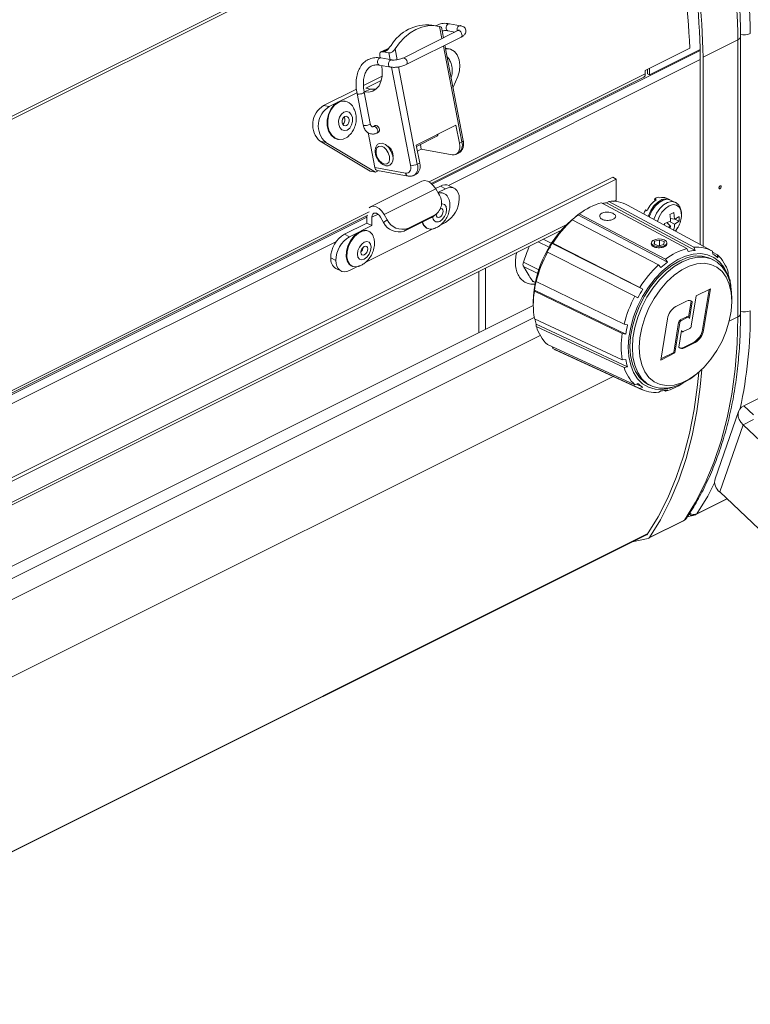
# Model space of a CAD drawing. Header units: millimetres. Extents: x -219 to 1361, y -849 to 661.
# Tile 55 of 73: x 892 to 1042, y -202 to 1. Entities that reach past the tile are written whole.
import ezdxf

# ---------------------------------------------------------------- set-up
doc = ezdxf.new("R2010")
doc.units = ezdxf.units.MM

msp = doc.modelspace()

# ---------------------------------------------------------------- linework, layer by layer
at = {"color": 7, "linetype": 'Continuous', "lineweight": 15}
for p, q in [((713.14, -107.01), (1018.61, 45.73)), ((713.41, -107.48), (1018.88, 45.26)), ((977.82, 0.07), (976.66, 0.28)), ((982.57, 0.14), (980.31, 0.55)), ((982.05, -0.88), (970.74, -6.53)), ((979.1, -2.35), (978.68, -0.18)), ((980.04, -0.92), (981.45, -1.18)), ((971.41, -7.87), (982.72, -2.22)), ((983.18, -23.53), (979.39, -3.88)), ((1039.83, -2.76), (1032.62, -6.37)), ((1039.83, -59.92), (1039.83, -2.76)), ((1040.36, -59.28), (1040.36, -2.13)), ((966.04, -6.51), (965.95, -6.04)), ((967.39, -4.67), (966.19, -5.27)), ((967.66, -4.64), (966.46, -5.24)), ((966.67, -5.27), (966.46, -5.24)), ((967.83, -5.48), (966.67, -5.27)), ((980.28, -4.65), (979.51, -4.51)), ((1029.89, -4.48), (1020.69, -9.08)), ((1021.58, -10.01), (1032.05, -4.78)), ((1032.05, -6.09), (1032.05, -45.01)), ((965.9, -8), (968.16, -8.4)), ((968.42, -6.93), (966.17, -6.52)), ((1032.62, -6.37), (1032.62, -45.31)), ((1021.16, -9.8), (1021.14, -8.86)), ((1021.58, -10.01), (1021.16, -9.8)), ((1021.58, -10.01), (1021.56, -8.65)), ((966.43, -10.3), (962.59, -12.22)), ((963.09, -12.76), (966.25, -11.18)), ((976.56, -32.39), (1020.4, -10.48)), ((981.06, -12.53), (982.03, -10.31)), ((961.14, -12.95), (954.36, -16.34)), ((961.23, -13.69), (955.52, -16.55)), ((961.25, -13.83), (962.5, -20.32)), ((963.98, -20.04), (962.73, -13.55)), ((963.98, -12.92), (962.77, -13.52)), ((963.09, -12.76), (963.98, -12.92)), ((958.84, -15.46), (958.71, -15.43)), ((955.52, -16.55), (954.36, -16.34)), ((963.53, -21.9), (964.92, -29.13)), ((965.03, -20.48), (964.68, -20.66)), ((965.35, -22), (965.7, -21.82)), ((981.67, -20.38), (973.47, -24.48)), ((982.38, -24.09), (981.67, -20.38)), ((954.81, -23.92), (953.65, -23.71)), ((953.65, -23.71), (963.94, -29.84)), ((954.81, -23.92), (965.1, -30.05)), ((957.29, -23.31), (957.42, -23.33)), ((973.52, -24.76), (977.7, -22.67)), ((974.32, -24.37), (974.51, -25.35)), ((982.38, -24.09), (982.88, -23.84)), ((973.47, -24.48), (974.18, -28.19)), ((973.71, -25.75), (974.51, -25.35)), ((974.51, -25.35), (980.87, -26.5)), ((981.67, -26.4), (982.17, -26.15)), ((973.69, -28.43), (974.18, -28.19)), ((965.1, -30.05), (963.94, -29.84)), ((964.92, -29.13), (971.28, -30.27)), ((965.63, -29.79), (965.1, -30.05)), ((965.45, -29.76), (971.81, -30.9)), ((848.17, -114.05), (1013.99, -31.14)), ((848.88, -114.4), (1014.69, -31.49)), ((974.64, -31.92), (964.03, -37.22)), ((972.98, -30.75), (973.47, -30.5)), ((1013.99, -31.14), (1014.69, -31.49)), ((1014.69, -31.49), (1014.69, -35.83)), ((977.48, -33.51), (966.87, -38.82)), ((978.46, -32.97), (977.46, -33.47)), ((977.48, -33.51), (978.11, -34.6)), ((979.52, -33.5), (977.93, -34.29)), ((979.52, -33.5), (978.46, -32.97)), ((979.31, -34.52), (979.18, -34.45)), ((981.31, -33.39), (980.25, -32.86)), ((982.34, -35.54), (982.34, -35.56)), ((1029.3, -45.82), (1011.71, -36.38)), ((1013.2, -36.12), (1012.74, -36.4)), ((1012.74, -36.4), (1030.97, -46.23)), ((1030.73, -45.57), (1013.2, -36.12)), ((1014.69, -35.83), (1014.66, -36.14)), ((1022.63, -35.59), (1022.96, -35.76)), ((1022.68, -35.97), (1022.63, -35.59)), ((1023.37, -35.23), (1023.7, -35.39)), ((1025.7, -35.72), (1025.12, -35.43)), ((1026.87, -36.31), (1025.93, -35.84)), ((1034.43, -46.29), (1017.05, -36.87)), ((1020.76, -37.86), (1021.09, -38.02)), ((1020.76, -37.86), (1021.1, -38.01)), ((1025.81, -38.79), (1026.6, -38.4)), ((1026.6, -38.4), (1026.77, -39.78)), ((817.47, -111.94), (963.48, -38.94)), ((958.65, -42.88), (963.25, -40.57)), ((963.25, -40.57), (963.25, -39.05)), ((963.25, -40.57), (964.31, -41.1)), ((964.31, -41.1), (964.31, -39.37)), ((966.12, -39.36), (966.75, -40.44)), ((966.75, -40.44), (967.5, -39.9)), ((966.87, -38.82), (967.5, -39.9)), ((976.63, -39.4), (970.98, -42.22)), ((977.38, -38.85), (971.73, -41.68)), ((976.63, -39.4), (977.38, -38.85)), ((976.94, -39.21), (976.63, -39.4)), ((976.94, -39.21), (977.69, -38.67)), ((979.52, -40.43), (978.52, -40.93)), ((1005.62, -39.91), (1005.38, -40.09)), ((1023.44, -49.21), (1005.62, -39.91)), ((1006.77, -38.93), (1006.5, -39.14)), ((1007.11, -38.68), (1006.83, -38.89)), ((1006.83, -38.89), (1025.31, -48.61)), ((1024.87, -48.03), (1007.11, -38.68)), ((1024.7, -40.67), (1025.92, -40.19)), ((1025.14, -40.49), (1025.91, -41.24)), ((1025.83, -40.33), (1026.76, -40.83)), ((1025.89, -39.64), (1026.77, -39.78)), ((1027.67, -40.2), (1026.76, -40.83)), ((1026.83, -39.75), (1027.67, -40.2)), ((1027.68, -39.22), (1027.67, -40.2)), ((848.51, -119.49), (1003.44, -42.03)), ((959.71, -43.41), (964.31, -41.1)), ((976.75, -41.81), (962.96, -48.71)), ((963.76, -42.29), (963.63, -42.23)), ((971.73, -41.68), (970.98, -42.22)), ((975.61, -41.61), (975.74, -41.67)), ((977.47, -41.59), (977.7, -41.49)), ((1024.69, -40.98), (1024.7, -40.67)), ((1025.86, -41.65), (1025.91, -41.24)), ((958.65, -42.88), (959.71, -43.41)), ((1022.26, -44.2), (1022.18, -44.26)), ((1022.6, -44.34), (1022.54, -44.92)), ((1023.63, -44.09), (1022.6, -44.34)), ((1022.6, -44.94), (1022.6, -44.34)), ((1024.6, -44.4), (1023.63, -44.09)), ((1023.63, -45.2), (1023.63, -44.09)), ((1024.53, -44.98), (1024.6, -44.4)), ((1025.08, -44.35), (1024.87, -44.2)), ((1000.54, -46.61), (1000.45, -46.58)), ((1018.56, -55.64), (1000.54, -46.61)), ((1001.63, -44.72), (1001.51, -44.76)), ((1001.51, -44.76), (1020.22, -54.23)), ((1019.61, -53.84), (1001.63, -44.72)), ((1022.54, -44.92), (1023.5, -45.24)), ((1023.5, -45.24), (1024.53, -44.98)), ((1029.59, -46.47), (1029.3, -45.82)), ((1030.97, -46.23), (1030.73, -45.57)), ((1034.68, -47), (1034.56, -46.36)), ((1035.61, -47.12), (1034.6, -46.58)), ((956.89, -48.27), (955.83, -47.74)), ((955.83, -47.76), (955.83, -47.74)), ((955.83, -47.76), (956.89, -48.29)), ((956.89, -48.27), (956.89, -48.29)), ((1025.31, -48.61), (1024.87, -48.03)), ((1034.79, -48.18), (1034.3, -47.93)), ((1035.7, -47.74), (1035.61, -47.12)), ((956.86, -49.92), (957.93, -50.45)), ((961.2, -49.59), (959.71, -50.33)), ((960.05, -49.38), (960.18, -49.45)), ((961.91, -49.37), (962.15, -49.27)), ((986.37, -63.19), (986.37, -50.56)), ((987.79, -62.48), (987.79, -49.85)), ((1023.92, -49.76), (1023.44, -49.21)), ((1037.84, -51.21), (1037.82, -50.71)), ((997.58, -52.64), (998.06, -52.87)), ((998.24, -52.64), (998.22, -52.44)), ((1016.35, -61.44), (998.24, -52.64)), ((1038.2, -52.27), (1038.11, -52.22)), ((1038.21, -52.72), (1038.2, -52.27)), ((997.83, -54.4), (1016.69, -63.48)), ((997.84, -54.66), (997.83, -54.4)), ((1015.97, -63.39), (997.84, -54.66)), ((1020.22, -54.23), (1019.61, -53.84)), ((1034.14, -54.17), (1031.24, -55.62)), ((1032.52, -62.56), (1033.89, -54.3)), ((1032.73, -62.66), (1034.14, -54.17)), ((1019.2, -55.98), (1018.56, -55.64)), ((1029.24, -56.67), (1027.02, -57.78)), ((1029.64, -59.98), (1030.18, -56.72)), ((1029.82, -60.27), (1030.39, -56.83)), ((1030.18, -56.72), (1030.39, -56.83)), ((1031.24, -55.62), (1030.21, -61.82)), ((1038.56, -56.73), (1038.56, -56.02)), ((997.61, -57.57), (853.85, -129.45)), ((997.61, -56.91), (997.61, -57.6)), ((1015.97, -68.8), (997.84, -60.3)), ((1025.3, -60.34), (1023.89, -68.83)), ((1027.94, -60.57), (1029.26, -59.91)), ((1027.94, -60.57), (1028.16, -60.67)), ((1028.16, -60.67), (1029.47, -60.02)), ((1029.26, -59.91), (1029.47, -60.02)), ((1029.69, -60), (1029.48, -59.9)), ((998.22, -61.45), (1017.06, -70.23)), ((998.24, -61.93), (998.22, -61.45)), ((1016.35, -70.36), (998.24, -61.93)), ((1017.06, -61.59), (1016.35, -61.44)), ((1026.57, -67.27), (1027.6, -61.08)), ((1026.78, -67.38), (1027.81, -61.18)), ((1027.6, -61.08), (1027.81, -61.18)), ((1028.2, -62.73), (1027.63, -66.17)), ((1028.17, -62.92), (1028.33, -63)), ((1029.87, -62.33), (1028.56, -62.98)), ((1032.52, -62.56), (1032.73, -62.66)), ((999.03, -63.75), (860.46, -133.03)), ((1016.69, -63.48), (1015.97, -63.39)), ((1018.56, -73.95), (1000.54, -65.66)), ((1001.63, -66.45), (1001.57, -66.13)), ((1019.61, -74.71), (1001.63, -66.45)), ((1002.13, -66.71), (1020.1, -74.96)), ((1028.58, -66.23), (1030.79, -65.12)), ((1028.58, -66.23), (1028.79, -66.33)), ((1028.79, -66.33), (1031, -65.22)), ((1030.79, -65.12), (1031, -65.22)), ((1016.69, -68.72), (1015.97, -68.8)), ((1023.89, -68.83), (1026.78, -67.38)), ((1023.93, -68.6), (1026.57, -67.27)), ((1026.57, -67.27), (1026.78, -67.38)), ((1017.06, -70.23), (1016.35, -70.36)), ((1030.36, -72.42), (1030.92, -72)), ((1019.2, -73.7), (1018.56, -73.95)), ((1018.88, -73.82), (1020.22, -74.43)), ((1020.22, -74.43), (1019.61, -74.71)), ((1021.33, -73.87), (1021.82, -74.12)), ((1024.87, -75.25), (1024.58, -75.12)), ((1025.31, -74.96), (1024.87, -75.25)), ((1023.92, -75.2), (1023.44, -75.5)), ((1044.6, -76.49), (1041.07, -78.26)), ((1041.07, -78.26), (1043.06, -80.14)), ((1039.95, -79.45), (1035.11, -93.31)), ((1043.02, -81.12), (1040.9, -82.19)), ((1040.9, -82.19), (1036.06, -96.04)), ((1040.9, -82.19), (1082.09, -121.15)), ((1031.14, -100.73), (1037.6, -97.5)), ((1036.06, -96.04), (1077.25, -135.01)), ((1029.38, -101.18), (1030.83, -100.84)), ((1031.05, -100.76), (1030.82, -100.82)), ((1021.38, -105.61), (1028.59, -102)), ((1028.78, -101.84), (1021.57, -105.44)), ((763.71, -233.51), (1021.1, -104.81)), ((1020.99, -104.9), (1020.84, -104.94)), ((1021.29, -105.64), (1018.02, -106.35))]:
    msp.add_line(p, q, dxfattribs=at)
at = {"color": 8, "linetype": 'Continuous', "lineweight": 15}
for p, q in [((978.77, -2.52), (978.29, -0.03)), ((982.88, -23.84), (979.07, -4.05)), ((966.67, -5.27), (967.45, -4.88)), ((968.09, -6.87), (967.83, -5.48)), ((969.1, -4.63), (969.54, -6.89)), ((1032.05, -4.94), (976.77, -32.58)), ((1032.05, -6.82), (980.11, -32.8)), ((972.3, -28.66), (968.4, -8.43)), ((969.82, -8.35), (973.69, -28.43)), ((976.14, -32.09), (1020.71, -9.8)), ((1014.69, -35.83), (1014.15, -36.1)), ((817.04, -111.64), (963.79, -38.26)), ((963.25, -39.34), (817.67, -112.13)), ((965.59, -38.74), (964.31, -39.37)), ((1004.42, -40.96), (848.88, -118.73)), ((1003.39, -42.09), (1003.35, -42.07)), ((957, -44.35), (821.01, -112.34)), ((1000.92, -45.57), (998.63, -44.43)), ((999.68, -43.91), (1001.41, -44.77)), ((995.59, -48.64), (998.78, -50.24)), ((998.54, -50.99), (995.59, -49.51)), ((997.43, -52.49), (998.07, -52.81)), ((856.3, -130.78), (997.8, -60.04)), ((1039.83, -59.92), (1038.03, -60.82)), ((1014.12, -72.21), (864.44, -147.05)), ((1031.32, -100.56), (1037.55, -97.45)), ((1021.23, -104.63), (763.69, -233.39)), ((1021.05, -104.87), (1020.99, -104.9))]:
    msp.add_line(p, q, dxfattribs=at)
at = {"color": 7, "linetype": 'Continuous', "lineweight": 15, "flags": 128}
for points in [[(978.29, -0.03), (977.08, 0.16), (975.84, 0.13), (974.59, -0.14), (973.37, -0.64), (972.19, -1.35), (971.07, -2.26), (970.03, -3.36), (969.1, -4.63)], [(965.95, -6.04), (965.93, -5.86), (965.94, -5.7), (965.97, -5.55), (966.03, -5.42), (966.11, -5.32), (966.21, -5.26), (966.33, -5.23), (966.46, -5.24)], [(982.03, -10.31), (982.38, -9.19), (982.49, -8.01), (982.33, -6.88), (981.93, -5.9), (981.33, -5.16), (980.57, -4.72), (979.72, -4.63), (979.54, -4.65)], [(962.77, -13.52), (963.68, -13.57), (964.51, -13.36), (965.22, -12.91), (965.79, -12.23), (966.2, -11.36), (966.43, -10.31), (966.46, -9.15), (966.34, -8.08)], [(980.34, -6.89), (980.3, -6.82), (979.8, -6.18)], [(963.98, -12.92), (964.89, -12.97), (965.22, -12.92)], [(957.29, -15.66), (956.49, -16.24), (955.82, -17.1), (955.35, -18.16), (955.11, -19.33), (955.13, -20.5), (955.4, -21.57), (955.91, -22.45), (956.6, -23.05), (957.29, -23.31)], [(957.42, -15.68), (956.61, -16.27), (955.95, -17.13), (955.47, -18.19), (955.24, -19.35), (955.26, -20.53), (955.53, -21.6), (956.04, -22.47), (956.73, -23.07), (957.55, -23.35), (958.41, -23.27), (959.26, -22.85), (959.5, -22.65)], [(958.71, -15.43), (958.15, -15.41), (957.29, -15.66)], [(958.53, -17.68), (958.02, -18.09), (957.64, -18.72), (957.45, -19.47), (957.48, -20.24), (957.72, -20.89), (958.14, -21.34), (958.68, -21.51), (959.25, -21.39), (959.76, -20.97), (960.14, -20.34), (960.34, -19.59), (960.31, -18.82), (960.06, -18.17), (959.64, -17.72), (959.1, -17.55), (958.53, -17.68)], [(959.07, -20.46), (959.33, -20.25), (959.52, -19.94), (959.61, -19.56), (959.6, -19.18), (959.48, -18.85), (959.27, -18.63), (959, -18.54), (958.71, -18.6), (958.46, -18.81), (958.27, -19.13), (958.17, -19.5), (958.19, -19.88), (958.31, -20.21), (958.52, -20.44), (958.79, -20.52), (959.07, -20.46)], [(965.88, -21.24), (965.79, -20.97), (965.63, -20.72), (965.44, -20.54), (965.23, -20.46), (965.05, -20.47), (965.03, -20.48)], [(977.7, -22.67), (977.95, -22.45), (978.06, -22.18)], [(968.63, -26.7), (968.33, -25.79), (967.81, -24.97), (967.16, -24.36), (966.47, -24.07), (965.85, -24.13), (965.81, -24.15)], [(980.87, -26.5), (981.26, -26.52), (981.61, -26.43), (981.92, -26.23), (982.16, -25.94), (982.34, -25.57), (982.43, -25.12), (982.45, -24.62), (982.38, -24.09)], [(967.94, -26.81), (967.69, -26.08), (967.28, -25.43), (966.76, -24.95), (966.21, -24.71), (965.71, -24.76), (965.35, -25.08), (965.17, -25.63), (965.2, -26.32), (965.44, -27.05), (965.85, -27.7), (966.37, -28.18), (966.92, -28.42), (967.42, -28.37), (967.79, -28.05), (967.97, -27.5), (967.94, -26.81)], [(968.65, -26.22), (968.68, -26.74), (968.66, -26.86)], [(971.28, -30.27), (971.54, -30.29), (971.78, -30.23), (971.98, -30.1), (972.15, -29.9), (972.26, -29.65), (972.33, -29.36), (972.34, -29.02), (972.3, -28.66)], [(974.64, -31.92), (975.17, -31.79), (975.77, -31.91), (976.39, -32.26), (976.98, -32.81), (977.48, -33.51)], [(979.18, -34.45), (978.62, -34.29), (977.97, -34.35)], [(982.34, -35.54), (982.29, -34.9), (982.13, -34.33), (981.87, -33.86), (981.52, -33.51), (981.09, -33.3), (980.6, -33.22), (980.07, -33.29), (979.52, -33.5)], [(1035.91, -33.3), (1035.93, -33.18), (1035.98, -33.06), (1036.06, -32.95), (1036.15, -32.88), (1036.25, -32.86), (1036.33, -32.88), (1036.38, -32.95), (1036.4, -33.06), (1036.38, -33.18), (1036.33, -33.31), (1036.25, -33.41), (1036.15, -33.48), (1036.06, -33.5), (1035.98, -33.48), (1035.93, -33.41), (1035.91, -33.3)], [(1035.92, -33.29), (1035.94, -33.38), (1035.99, -33.45), (1036.06, -33.47), (1036.14, -33.45), (1036.23, -33.38), (1036.3, -33.29), (1036.35, -33.18), (1036.37, -33.06), (1036.35, -32.97), (1036.3, -32.9), (1036.23, -32.88), (1036.17, -32.89)], [(1025.81, -35.78), (1025.67, -35.71), (1024.94, -35.56), (1024.12, -35.74), (1023.28, -36.23), (1022.49, -37), (1021.83, -37.98), (1021.36, -39.07), (1021.32, -39.19)], [(1025.93, -35.84), (1025.21, -35.67), (1024.39, -35.84), (1023.55, -36.32), (1022.76, -37.08), (1022.1, -38.05), (1021.61, -39.14), (1021.56, -39.31)], [(963.77, -37.4), (964.03, -37.22), (964.56, -37.1), (965.17, -37.21), (965.79, -37.56), (966.37, -38.11), (966.87, -38.82)], [(964.31, -39.37), (964.36, -39.02), (964.49, -38.74), (964.7, -38.56), (964.97, -38.5), (965.27, -38.56), (965.58, -38.73), (965.87, -39.01), (966.12, -39.36)], [(977.61, -38.72), (977.61, -38.84), (977.66, -39.15), (977.81, -39.35), (978.04, -39.42), (978.31, -39.35), (978.58, -39.15), (978.81, -38.85), (978.97, -38.49), (979.02, -38.13), (978.97, -37.83), (978.81, -37.62), (978.58, -37.55), (978.5, -37.56)], [(977.61, -38.74), (977.66, -38.69), (977.69, -38.67)], [(963.63, -42.23), (963.07, -42.07), (962.26, -42.17), (961.42, -42.59), (960.61, -43.3), (959.91, -44.23), (959.39, -45.3), (959.08, -46.41), (959.02, -47.47), (959.21, -48.39), (959.63, -49.07), (960.05, -49.38)], [(964.6, -43.29), (964.42, -42.91), (963.89, -42.37), (963.2, -42.14), (962.39, -42.24), (961.55, -42.66), (960.74, -43.36), (960.05, -44.29), (959.52, -45.36), (959.21, -46.48), (959.15, -47.54), (959.34, -48.45), (959.76, -49.14), (960.38, -49.53), (961.14, -49.6), (961.47, -49.53)], [(962.76, -48), (963.3, -47.6), (963.76, -46.99), (964.06, -46.27), (964.17, -45.56), (964.06, -44.95), (963.76, -44.54), (963.3, -44.39), (962.76, -44.53), (962.22, -44.94), (961.76, -45.54), (961.45, -46.26), (961.34, -46.97), (961.45, -47.58), (961.76, -47.99), (962.22, -48.14), (962.76, -48)], [(1025, -44.3), (1024.61, -44.06), (1024.07, -43.9), (1023.45, -43.86), (1022.85, -43.95), (1022.36, -44.14), (1022.05, -44.41), (1021.97, -44.72), (1022.14, -45.02), (1022.52, -45.27), (1023.07, -45.42), (1023.69, -45.46), (1024.29, -45.38), (1024.78, -45.18), (1025.09, -44.91), (1025.16, -44.6), (1025, -44.3)], [(962.76, -45.4), (962.49, -45.6), (962.26, -45.9), (962.1, -46.26), (962.05, -46.62), (962.1, -46.92), (962.26, -47.13), (962.49, -47.2), (962.76, -47.13), (963.03, -46.93), (963.26, -46.63), (963.41, -46.27), (963.46, -45.91), (963.41, -45.61), (963.26, -45.4), (963.03, -45.33), (962.76, -45.4)], [(956.89, -48.29), (956.94, -48.94), (957.1, -49.5), (957.36, -49.97), (957.71, -50.32), (958.14, -50.54), (958.63, -50.61), (959.16, -50.54), (959.71, -50.33)], [(1038.02, -52.27), (1037.65, -51.12), (1036.93, -49.7), (1035.99, -48.54), (1034.87, -47.67), (1033.58, -47.11), (1032.15, -46.88), (1030.62, -46.97), (1029.03, -47.39), (1027.4, -48.12), (1025.79, -49.16), (1024.23, -50.47), (1022.74, -52.02), (1021.38, -53.78), (1020.17, -55.71), (1019.14, -57.76), (1018.31, -59.89), (1017.7, -62.04), (1017.33, -64.16), (1017.2, -66.2)], [(1034.3, -47.93), (1033.84, -47.73), (1032.47, -47.38), (1030.98, -47.37), (1029.42, -47.69), (1027.81, -48.34), (1026.21, -49.3), (1024.64, -50.54), (1023.16, -52.04), (1021.78, -53.75), (1020.56, -55.64), (1019.52, -57.67), (1018.68, -59.77), (1018.06, -61.89), (1017.68, -64), (1017.56, -66.03), (1017.68, -67.93), (1018.06, -69.66), (1018.68, -71.17), (1019.52, -72.43), (1020.56, -73.4), (1021.33, -73.87)], [(1030.36, -72.42), (1029.91, -72.75), (1028.31, -73.7), (1026.7, -74.35), (1025.14, -74.67), (1023.65, -74.66), (1022.28, -74.32), (1021.06, -73.65), (1020.01, -72.68), (1019.17, -71.42), (1018.55, -69.9), (1018.18, -68.17), (1018.05, -66.27), (1018.18, -64.25), (1018.55, -62.14), (1019.17, -60.01), (1020.01, -57.91), (1021.06, -55.89), (1022.28, -54), (1023.65, -52.29), (1025.14, -50.79), (1026.7, -49.55), (1028.31, -48.59), (1029.91, -47.94), (1031.47, -47.62), (1032.96, -47.63), (1034.33, -47.97), (1035.56, -48.64), (1036.6, -49.62), (1037.44, -50.88), (1038.06, -52.39), (1038.43, -54.12), (1038.56, -56.02), (1038.56, -56.02)], [(1038.56, -56.73), (1038.43, -54.87), (1038.04, -53.19), (1037.41, -51.74), (1036.55, -50.55), (1035.48, -49.67), (1034.23, -49.1), (1032.85, -48.88), (1031.36, -48.99), (1029.8, -49.45), (1028.22, -50.24), (1026.67, -51.34), (1025.18, -52.71), (1023.79, -54.32), (1022.55, -56.13), (1021.48, -58.09), (1020.62, -60.13), (1019.98, -62.22), (1019.6, -64.28), (1019.47, -66.27), (1019.6, -68.13), (1019.98, -69.81), (1020.62, -71.26), (1021.48, -72.45), (1022.55, -73.33), (1023.79, -73.9), (1025.18, -74.12), (1026.67, -74.01), (1028.22, -73.55), (1029.8, -72.76), (1031.36, -71.66), (1032.85, -70.29), (1034.23, -68.68), (1035.48, -66.87), (1036.55, -64.91), (1037.41, -62.87), (1038.04, -60.78), (1038.43, -58.72), (1038.56, -56.73)], [(1030.18, -56.72), (1030.08, -56.61), (1030.02, -56.57)], [(1028.78, -101.84), (1031.05, -98.17), (1033.08, -94.21), (1034.85, -89.99), (1036.36, -85.51), (1037.6, -80.79), (1038.58, -75.86), (1039.27, -70.72), (1039.69, -65.4), (1039.83, -59.92)], [(1029.47, -60.02), (1029.54, -59.99), (1029.6, -59.98), (1029.67, -59.99), (1029.72, -60.02), (1029.76, -60.06), (1029.8, -60.12), (1029.82, -60.19), (1029.82, -60.27)], [(1028.56, -62.98), (1028.49, -63.01), (1028.42, -63.02), (1028.36, -63.01), (1028.31, -62.98), (1028.26, -62.94), (1028.23, -62.88), (1028.21, -62.81), (1028.2, -62.73)], [(1001.63, -66.45), (1002.08, -66.68), (1002.13, -66.71)], [(1017.2, -66.2), (1017.33, -68.12), (1017.7, -69.87), (1018.31, -71.42), (1019.14, -72.71), (1020.17, -73.73), (1021.38, -74.45), (1022.74, -74.84), (1024.23, -74.92), (1025.79, -74.66), (1027.04, -74.24)], [(1032.37, -70.76), (1032.06, -74.33), (1031.36, -79.46), (1030.39, -84.4), (1029.15, -89.12), (1027.64, -93.6), (1025.86, -97.82), (1023.84, -101.77), (1021.57, -105.44)], [(1031.74, -71.34), (1031.5, -73.96), (1030.81, -79.06), (1029.84, -83.96), (1028.61, -88.64), (1027.11, -93.08), (1025.35, -97.27), (1023.34, -101.2), (1021.08, -104.84)], [(1041.07, -78.26), (1040.56, -78.58), (1040.19, -78.99), (1039.94, -79.47), (1039.84, -79.99), (1039.9, -80.55), (1040.09, -81.12), (1040.43, -81.67), (1040.9, -82.19)]]:
    msp.add_lwpolyline(points, dxfattribs=at)
at = {"color": 8, "linetype": 'Continuous', "lineweight": 15, "flags": 128}
for points in [[(980.04, 0.51), (979.85, 0.35), (979.71, 0.12), (979.63, -0.17), (979.65, -0.45), (979.74, -0.7), (979.9, -0.87), (980.04, -0.92)], [(980.31, 0.55), (980.26, 0.56), (980.04, 0.51)], [(982.57, 0.14), (982.51, 0.15), (982.3, 0.1)], [(982.25, -0.85), (982.07, -0.87), (982.05, -0.88)], [(982.72, -2.22), (982.85, -2.1), (982.91, -1.9), (982.9, -1.64), (982.81, -1.37), (982.66, -1.12), (982.46, -0.94), (982.25, -0.85)], [(965.9, -8), (965.75, -7.94), (965.6, -7.77), (965.5, -7.52), (965.49, -7.24), (965.56, -6.95), (965.71, -6.72), (965.9, -6.56)], [(965.9, -6.56), (966.11, -6.51), (966.17, -6.52)], [(968.16, -8.4), (968.01, -8.34), (967.85, -8.18), (967.76, -7.93), (967.75, -7.64), (967.82, -7.36), (967.96, -7.12), (968.16, -6.97)], [(968.16, -6.97), (968.37, -6.92), (968.42, -6.92)], [(970.94, -6.51), (970.75, -6.53), (970.74, -6.53)], [(971.41, -7.87), (971.53, -7.76), (971.6, -7.56), (971.59, -7.3), (971.5, -7.02), (971.34, -6.78), (971.15, -6.6), (970.94, -6.51)], [(962.73, -13.55), (962.73, -13.57), (962.67, -13.67), (962.5, -13.78), (962.26, -13.88), (961.98, -13.94), (961.7, -13.97), (961.46, -13.95), (961.3, -13.9), (961.25, -13.83)], [(963.98, -20.04), (963.98, -20.06), (963.92, -20.16), (963.75, -20.27), (963.51, -20.37), (963.23, -20.43), (962.95, -20.46), (962.71, -20.45), (962.55, -20.39), (962.5, -20.32)], [(964.68, -20.66), (964.69, -20.65), (964.88, -20.63), (965.09, -20.72), (965.28, -20.9), (965.44, -21.15), (965.53, -21.42), (965.54, -21.68), (965.47, -21.89), (965.35, -22)], [(983.18, -23.53), (983.18, -23.55), (983.16, -23.62), (983.1, -23.69), (983, -23.77), (982.88, -23.84)], [(1026.84, -36.29), (1026.15, -36.14), (1025.33, -36.31), (1024.49, -36.79), (1023.7, -37.55), (1023.03, -38.52), (1022.55, -39.6), (1022.48, -39.82)], [(978.31, -40.22), (978.85, -39.82), (979.31, -39.21), (979.62, -38.5), (979.73, -37.78), (979.62, -37.17), (979.31, -36.76), (978.85, -36.62), (978.66, -36.63)], [(1028.2, -38.92), (1028.08, -38), (1027.73, -37.3), (1027.17, -36.87), (1026.46, -36.77), (1025.66, -37), (1024.87, -37.54), (1024.15, -38.33), (1023.57, -39.3), (1023.24, -40.23)], [(1026.92, -42.22), (1027.11, -41.99), (1027.48, -41.41)], [(1035.02, -94.19), (1033.6, -96.89), (1031.32, -100.56)]]:
    msp.add_lwpolyline(points, dxfattribs=at)
at = {"color": 7, "linetype": 'Continuous', "lineweight": 15}
for centre, radius, start, end in [((899.46, -3.68), 142.93, 0.8766, 22.6991), ((896.18, -5.1), 143.67, 0.9334, 22.6423), ((884.53, -10.56), 145.48, 2.395, 22.5619), ((890.24, -8.26), 141.83, 0.8766, 22.6991), ((889.71, -8.56), 142.93, 0.8766, 22.6991), ((975.77, -8.42), 8.74, 84.1018, 149.0283), ((967.58, -5.04), 0.416, 78.0027, 115.9394), ((1020.04, -9.9), 0.683, 302.2019, 8.4452), ((907.23, -12.34), 113.51, 1.2842, 1.6469), ((958.43, -17.78), 2.33, 25.3285, 115.7874), ((956.7, -20.28), 4.59, 120.6933, 228.3505), ((957.86, -20.49), 4.59, 120.6932, 228.3505), ((957.53, -19.29), 1.21, 309.9309, 29.6478), ((965.4, -21.41), 0.508, 306.3454, 19.4963), ((966.59, -26.55), 2.09, 9.185, 61.5355), ((967.03, -27.26), 1.7, 306.9694, 19.4123), ((972.59, -26.13), 2.55, 263.3684, 295.4314), ((972.25, -28.86), 2.04, 306.6052, 19.2362), ((965.64, -29.06), 0.723, 185.3191, 254.7548), ((978.55, -36.04), 1.69, 18.1713, 108.6188), ((979.46, -34.64), 1.95, 66.383, 120.885), ((975.73, -36.38), 2.97, 303.7414, 36.9256), ((976.57, -35.46), 5.78, 300.7577, 359.0324), ((1015.3, -49.32), 13.43, 105.5191, 127.611), ((1013.47, -44.87), 8.5, 94.8776, 100.73), ((1013.88, -42.87), 6.79, 62.157, 95.7793), ((1026.21, -40.35), 5.63, 125.2201, 155.5014), ((1024.43, -38.27), 3.22, 109.2099, 123.9202), ((1024.36, -37.09), 1.82, 65.4218, 111.2417), ((1026.53, -40.61), 6.39, 154.4631, 162.6029), ((969.85, -38.98), 3.43, 205.1795, 289.1079), ((970.6, -38.44), 3.43, 205.1796, 289.1079), ((976.56, -39.93), 1.93, 193.2142, 240.3112), ((976.53, -40.06), 1.76, 188.4003, 286.5085), ((1020.95, -57.47), 23.35, 128.2555, 178.6144), ((1021.9, -57.46), 23.93, 132.8608, 147.8607), ((1017.85, -53.66), 18.43, 126.7096, 132.5515), ((1022.79, -38.71), 5.41, 330.0923, 357.8412), ((961.6, -47.84), 5.78, 120.7578, 179.0323), ((962.66, -48.37), 5.78, 120.7578, 179.0323), ((961.02, -45.4), 1.52, 312.534, 354.3362), ((1023.87, -58.96), 26.4, 152.0955, 166.1422), ((1023.62, -58.79), 26.18, 147.584, 152.2058), ((1032.75, -58.25), 12.9, 105.5192, 127.6109), ((1031.71, -54.64), 8.44, 94.9698, 104.5303), ((1031.39, -52.04), 6.5, 60.7952, 95.803), ((958.1, -48), 2.28, 174.0252, 237.3032), ((1035.86, -62.77), 17.66, 126.7093, 132.5516), ((1031.7, -52.18), 5.98, 48.0528, 60.0827), ((1030.09, -53), 8.06, 16.5113, 46.8195), ((1039.08, -66.07), 22.99, 132.8609, 147.8606), ((1019.95, -57.75), 22.37, 166.277, 171.4114), ((1026.94, -54.68), 11.44, 9.9, 17.7031), ((1024.13, -54.73), 14.28, 3.7975, 9.9127), ((1015.22, -57.48), 17.6, 170.7871, 189.2129), ((1041.37, -67.67), 25.06, 147.5823, 152.2075), ((1040.98, -67.52), 25.37, 152.0962, 166.1415), ((1029.72, -57.42), 0.897, 41.6207, 122.8659), ((1028.87, -60.88), 3.61, 120.7055, 171.3087), ((1009.3, -57.91), 11.63, 192.0749, 197.7606), ((1028.31, -61.19), 0.722, 120.7031, 171.3102), ((1028.53, -61.29), 0.722, 120.7031, 171.3102), ((1029.38, -60.12), 0.245, 66.3815, 120.887), ((1006.28, -59.54), 8.38, 196.5112, 226.8195), ((1037.87, -66.67), 21.42, 166.2762, 171.4118), ((1029.5, -61.71), 0.722, 300.7046, 351.3109), ((1028.95, -62.01), 3.61, 300.7045, 351.3097), ((1029.16, -62.12), 3.61, 300.7045, 351.3097), ((1032.66, -66.09), 16.91, 170.7871, 189.2129), ((1028.3, -65.58), 0.897, 221.6221, 302.8645), ((1028.06, -65.3), 1.06, 255.4996, 299.2401), ((1027.95, -66.75), 11.44, 189.8985, 197.7046), ((1024.08, -68.07), 8.06, 196.5128, 226.818), ((1023.19, -69.26), 5.97, 228.0482, 240.0873), ((1022.78, -69.03), 6.5, 240.796, 275.8022), ((1023.19, -66.8), 8.44, 274.9689, 284.5312), ((1021.71, -63.52), 12.15, 285.1036, 303.7578), ((1037.63, -93.97), 2.61, 165.4535, 232.8195), ((1030.94, -100.32), 0.454, 284.5537, 296.5547), ((1028.37, -101.57), 0.486, 297.0714, 326.4936), ((1020.95, -104.75), 0.157, 285.0243, 326.8408), ((1021.17, -105.18), 0.472, 285.0243, 326.8408)]:
    msp.add_arc(centre, radius, start, end, dxfattribs=at)
at = {"color": 8, "linetype": 'Continuous', "lineweight": 15}
for centre, radius, start, end in [((982.8, -0.67), 0.917, 122.9801, 197.336), ((1041.09, 1.48), 3.24, 256.7791, 293.4268), ((1039.57, -2.01), 0.797, 289.1387, 351.5684), ((980.95, -24.51), 2.04, 306.6052, 19.2362), ((971.76, -29.11), 2.04, 306.1338, 19.2962), ((972, -30.21), 0.723, 185.3127, 254.8341), ((977.84, -39.4), 0.951, 170.4211, 300.0682), ((948.5, -59.2), 93.88, 347.922, 0.3355), ((1041.09, -55.68), 3.24, 256.9205, 293.4278), ((1039.57, -59.17), 0.797, 289.1389, 351.5818), ((1030.92, -100.29), 0.486, 297.0714, 326.4936)]:
    msp.add_arc(centre, radius, start, end, dxfattribs=at)
at = {"color": 7, "linetype": 'Continuous', "lineweight": 15}
for points, knots in [([(1040.36, -2.13), (1040.35, -1.25), (1040.33, 1.3), (1040.13, 5.59), (1039.68, 10.77), (1039, 16.01), (1038.1, 21.31), (1036.98, 26.65), (1035.64, 32.01), (1034.1, 37.37), (1032.35, 42.73), (1030.75, 47.12), (1029.72, 49.71), (1029.38, 50.55)], [0, 0, 0, 0, 0.052764, 0.152821, 0.25287, 0.352903, 0.45292, 0.55292, 0.652905, 0.752876, 0.852835, 0.952784, 1, 1, 1, 1]), ([(980.31, 0.55), (980.09, 0.58), (979.47, 0.67), (978.5, 0.58), (977.85, 0.27), (977.54, 0.13)], [0, 0, 0, 0, 0.22532, 0.632263, 1, 1, 1, 1]), ([(982.72, -2.22), (982.84, -2.15), (983.15, -1.99), (983.5, -1.68), (983.73, -1.24), (983.75, -0.77), (983.57, -0.37), (983.26, -0.09), (982.92, 0.07), (982.67, 0.12), (982.57, 0.14)], [0, 0, 0, 0, 0.110669, 0.292746, 0.423901, 0.542419, 0.664704, 0.773542, 0.904117, 1, 1, 1, 1]), ([(978.29, -0.03), (978.39, -0.06), (978.59, -0.12), (978.7, -0.17), (978.68, -0.18), (978.68, -0.18)], [0, 0, 0, 0, 0.511486, 0.977213, 1, 1, 1, 1]), ([(978.83, -0.98), (978.92, -0.95), (979.23, -0.83), (979.66, -0.86), (980, -0.92), (980.04, -0.92)], [0, 0, 0, 0, 0.240691, 0.911098, 1, 1, 1, 1]), ([(982.3, -0.72), (982.31, -0.72), (982.31, -0.71), (982.24, -0.77), (982.12, -0.84), (982.05, -0.88)], [0, 0, 0, 0, 0.162861, 0.526862, 1, 1, 1, 1]), ([(968.28, -3.92), (968.08, -4.18), (967.82, -4.53), (967.4, -4.95), (967.13, -5.15), (966.89, -5.26), (966.75, -5.28), (966.68, -5.28), (966.67, -5.27)], [0, 0, 0, 0, 0.438979, 0.602544, 0.767043, 0.876421, 0.969293, 1, 1, 1, 1]), ([(967.83, -5.48), (967.9, -5.49), (968.04, -5.49), (968.29, -5.39), (968.56, -5.23), (968.85, -4.97), (969.01, -4.75), (969.1, -4.63)], [0, 0, 0, 0, 0.167545, 0.334522, 0.514963, 0.730264, 1, 1, 1, 1]), ([(966.17, -6.52), (965.94, -6.49), (965.32, -6.4), (964.34, -6.51), (963.3, -6.93), (962.43, -7.63), (961.76, -8.56), (961.3, -9.7), (961.06, -11.02), (961.03, -12.42), (961.18, -13.38), (961.25, -13.83)], [0, 0, 0, 0, 0.066538, 0.186709, 0.304057, 0.41902, 0.533916, 0.651171, 0.771373, 0.893385, 1, 1, 1, 1]), ([(962.73, -13.55), (962.69, -13.31), (962.57, -12.61), (962.53, -11.52), (962.68, -10.36), (963.02, -9.4), (963.52, -8.67), (964.15, -8.18), (964.89, -7.93), (965.52, -7.93), (965.86, -7.99), (965.9, -8)], [0, 0, 0, 0, 0.067374, 0.196723, 0.325501, 0.453941, 0.583036, 0.71583, 0.856536, 0.983203, 1, 1, 1, 1]), ([(968.16, -8.4), (968.29, -8.42), (968.67, -8.47), (969.41, -8.44), (970.32, -8.28), (970.99, -8.07), (971.32, -7.92), (971.41, -7.87)], [0, 0, 0, 0, 0.134409, 0.3979883, 0.649194, 0.9001915, 1, 1, 1, 1]), ([(970.74, -6.53), (970.66, -6.57), (970.46, -6.66), (970.03, -6.8), (969.48, -6.91), (968.95, -6.96), (968.6, -6.95), (968.47, -6.93), (968.42, -6.93)], [0, 0, 0, 0, 0.1293252, 0.3178089, 0.525534, 0.7399076, 0.9174867, 1, 1, 1, 1]), ([(980.67, -10.5), (980.72, -10.35), (980.9, -9.83), (980.92, -8.85), (980.77, -7.76), (980.45, -7.16), (980.33, -6.92)], [0, 0, 0, 0, 0.123731, 0.443579, 0.77457, 1, 1, 1, 1]), ([(959.51, -22.62), (959.72, -22.43), (960.19, -21.98), (960.7, -21.06), (961.05, -19.95), (961.13, -18.75), (960.97, -17.66), (960.65, -17.06), (960.53, -16.82)], [0, 0, 0, 0, 0.137511, 0.309841, 0.489871, 0.676073, 0.868763, 1, 1, 1, 1]), ([(964.68, -20.66), (964.64, -20.67), (964.51, -20.72), (964.4, -20.71), (964.23, -20.61), (964.06, -20.36), (964, -20.14), (963.98, -20.04)], [0, 0, 0, 0, 0.129886, 0.385951, 0.641812, 0.844008, 1, 1, 1, 1]), ([(962.5, -20.32), (962.55, -20.49), (962.66, -20.95), (963.04, -21.58), (963.67, -22.07), (964.42, -22.26), (965, -22.16), (965.29, -22.03), (965.35, -22)], [0, 0, 0, 0, 0.123622, 0.34868, 0.542616, 0.75248, 0.947053, 1, 1, 1, 1]), ([(965.81, -24.15), (965.65, -24.26), (965.31, -24.49), (965.05, -25.08), (964.97, -25.8), (965.12, -26.63), (965.5, -27.45), (966.05, -28.15), (966.71, -28.62), (967.36, -28.79), (967.84, -28.76), (968.02, -28.62), (968.05, -28.6)], [0, 0, 0, 0, 0.0989072, 0.1982068, 0.3065729, 0.4222351, 0.5394437, 0.6576473, 0.7782055, 0.8849269, 0.9834384, 1, 1, 1, 1]), ([(982.16, -26.14), (982.18, -26.13), (982.45, -26.06), (982.82, -25.65), (983.16, -25.01), (983.28, -24.27), (983.21, -23.77), (983.18, -23.53)], [0, 0, 0, 0, 0.02702, 0.2795469, 0.5209319, 0.77472, 1, 1, 1, 1]), ([(971.81, -30.9), (972, -30.93), (972.39, -30.97), (972.76, -30.82), (972.95, -30.74)], [0, 0, 0, 0, 0.474863, 1, 1, 1, 1]), ([(1035.92, -33.29), (1035.92, -33.26), (1035.93, -33.19), (1035.97, -33.08), (1036.04, -32.98), (1036.11, -32.92), (1036.15, -32.9), (1036.17, -32.89)], [0, 0, 0, 0, 0.200936, 0.412511, 0.62585, 0.837981, 1, 1, 1, 1]), ([(977.7, -41.49), (977.92, -41.36), (978.45, -41.06), (979.17, -40.36), (979.82, -39.41), (980.27, -38.29), (980.45, -37.15), (980.4, -36.2), (980.2, -35.7), (980.13, -35.53)], [0, 0, 0, 0, 0.111807, 0.265237, 0.42609, 0.592007, 0.765514, 0.918826, 1, 1, 1, 1]), ([(1028.2, -38.87), (1028.2, -38.68), (1028.18, -38.17), (1027.97, -37.42), (1027.51, -36.75), (1027.09, -36.36), (1026.84, -36.29), (1026.83, -36.29)], [0, 0, 0, 0, 0.174849, 0.463804, 0.734018, 0.99531, 1, 1, 1, 1]), ([(1014.61, -39.2), (1014.59, -39.29), (1014.56, -39.46), (1014.28, -39.7), (1013.86, -39.89), (1013.34, -40.01), (1012.78, -40.05), (1012.24, -39.98), (1011.78, -39.81), (1011.45, -39.56), (1011.29, -39.26), (1011.32, -38.94), (1011.54, -38.66), (1011.91, -38.45), (1012.4, -38.33), (1012.95, -38.31), (1013.51, -38.39), (1014.01, -38.55), (1014.38, -38.77), (1014.58, -39), (1014.6, -39.14), (1014.61, -39.2)], [0, 0, 0, 0, 0.053668, 0.107338, 0.160918, 0.214428, 0.268046, 0.321742, 0.375302, 0.428703, 0.482228, 0.536044, 0.589902, 0.643436, 0.696689, 0.750077, 0.803831, 0.857715, 0.91136, 0.964772, 1, 1, 1, 1]), ([(1025.92, -40.19), (1025.92, -40.1), (1025.92, -39.65), (1025.86, -39.17), (1025.81, -38.79)], [0, 0, 0, 0, 0.209593, 1, 1, 1, 1]), ([(1026.77, -39.78), (1026.84, -39.75), (1027.2, -39.57), (1027.47, -39.38), (1027.68, -39.22)], [0, 0, 0, 0, 0.209592, 1, 1, 1, 1]), ([(977.03, -41.73), (977.1, -41.72), (977.25, -41.7), (977.39, -41.63), (977.47, -41.59)], [0, 0, 0, 0, 0.414629, 1, 1, 1, 1]), ([(1025.91, -41.24), (1025.83, -41.28), (1025.69, -41.35), (1025.52, -41.39), (1025.43, -41.42)], [0, 0, 0, 0, 0.522421, 1, 1, 1, 1]), ([(1026.76, -40.83), (1026.75, -40.92), (1026.74, -41.36), (1026.64, -41.76), (1026.56, -42.08)], [0, 0, 0, 0, 0.209593, 1, 1, 1, 1]), ([(1026.91, -42.22), (1026.95, -42.18), (1027.17, -41.96), (1027.33, -41.66), (1027.46, -41.4)], [0, 0, 0, 0, 0.149599, 1, 1, 1, 1]), ([(962.15, -49.27), (962.37, -49.14), (962.89, -48.84), (963.61, -48.14), (964.26, -47.19), (964.72, -46.07), (964.89, -44.92), (964.85, -43.97), (964.65, -43.48), (964.58, -43.31)], [0, 0, 0, 0, 0.1118073, 0.2652369, 0.4260905, 0.592005, 0.7655137, 0.9188259, 1, 1, 1, 1]), ([(994.19, -46.65), (994.19, -46.66), (994.04, -47.14), (993.93, -48.09), (993.92, -49.45), (994.19, -50.69), (994.7, -51.72), (995.43, -52.51), (996.32, -53.01), (997.23, -53.23), (997.81, -53.16), (998.05, -53.13)], [0, 0, 0, 0, 0.0023845, 0.1378073, 0.2743893, 0.4122609, 0.5495198, 0.6679393, 0.7942357, 0.9167458, 1, 1, 1, 1]), ([(995.59, -48.64), (995.76, -48.11), (996.12, -46.98), (996.57, -45.91), (996.81, -45.34)], [0, 0, 0, 0, 0.478465, 1, 1, 1, 1]), ([(1001.37, -44.95), (1001.34, -44.96), (1001.27, -44.97), (1001.17, -45.01), (1001.09, -45.08), (1001.04, -45.18), (1001.02, -45.32), (1001.06, -45.5), (1001.12, -45.63), (1001.16, -45.69)], [0, 0, 0, 0, 0.080923, 0.207663, 0.304336, 0.401136, 0.529911, 0.752506, 1, 1, 1, 1]), ([(1025.22, -44.85), (1025.2, -44.94), (1025.16, -45.11), (1024.88, -45.35), (1024.46, -45.54), (1023.94, -45.66), (1023.37, -45.69), (1022.83, -45.62), (1022.37, -45.45), (1022.06, -45.2), (1021.91, -44.97), (1021.93, -44.83), (1021.94, -44.8)], [0, 0, 0, 0, 0.107452, 0.214918, 0.322182, 0.429308, 0.536666, 0.644189, 0.751416, 0.858313, 0.965479, 1, 1, 1, 1]), ([(995.59, -48.64), (995.55, -48.75), (995.48, -48.95), (995.48, -49.25), (995.54, -49.43), (995.59, -49.5), (995.59, -49.51)], [0, 0, 0, 0, 0.320908, 0.642155, 0.9602, 1, 1, 1, 1]), ([(961.48, -49.51), (961.54, -49.5), (961.69, -49.47), (961.83, -49.41), (961.91, -49.37)], [0, 0, 0, 0, 0.414629, 1, 1, 1, 1]), ([(997.43, -52.49), (997.2, -52.15), (996.64, -51.32), (996.09, -50.36), (995.7, -49.7), (995.59, -49.51)], [0, 0, 0, 0, 0.326013, 0.801364, 1, 1, 1, 1]), ([(997.43, -52.49), (997.46, -52.54), (997.5, -52.61), (997.57, -52.62), (997.59, -52.63)], [0, 0, 0, 0, 0.780995, 1, 1, 1, 1]), ([(1029.19, -101.47), (1029.52, -100.97), (1030.58, -99.39), (1032.19, -96.57), (1033.97, -92.94), (1035.54, -89.08), (1036.89, -85.03), (1038.03, -80.78), (1038.95, -76.37), (1039.64, -71.78), (1040.11, -67.05), (1040.33, -62.87), (1040.35, -60.25), (1040.36, -59.28)], [0, 0, 0, 0, 0.046551, 0.145602, 0.244773, 0.344101, 0.443557, 0.543111, 0.642736, 0.742409, 0.84211, 0.941824, 1, 1, 1, 1]), ([(1028.58, -101.98), (1028.66, -101.94), (1028.91, -101.84), (1029.07, -101.62), (1029.18, -101.47)], [0, 0, 0, 0, 0.325881, 1, 1, 1, 1]), ([(1029.18, -101.47), (1029.16, -101.5), (1029.09, -101.66), (1028.92, -101.76), (1028.78, -101.84)], [0, 0, 0, 0, 0.168321, 1, 1, 1, 1])]:
    msp.add_open_spline(points, degree=3, knots=knots, dxfattribs=at)
at = {"color": 8, "linetype": 'Continuous', "lineweight": 15}
for points, knots in [([(1030.82, -100.82), (1030.74, -100.84), (1030.52, -100.92), (1030.14, -100.85), (1029.87, -100.68), (1029.75, -100.61)], [0, 0, 0, 0, 0.21602, 0.657779, 1, 1, 1, 1]), ([(1031.32, -100.56), (1031.17, -100.62), (1030.87, -100.73), (1030.34, -100.69), (1030.01, -100.54), (1029.85, -100.47)], [0, 0, 0, 0, 0.3453685, 0.6889568, 1, 1, 1, 1])]:
    msp.add_open_spline(points, degree=3, knots=knots, dxfattribs=at)

doc.saveas('drawing.dxf')
